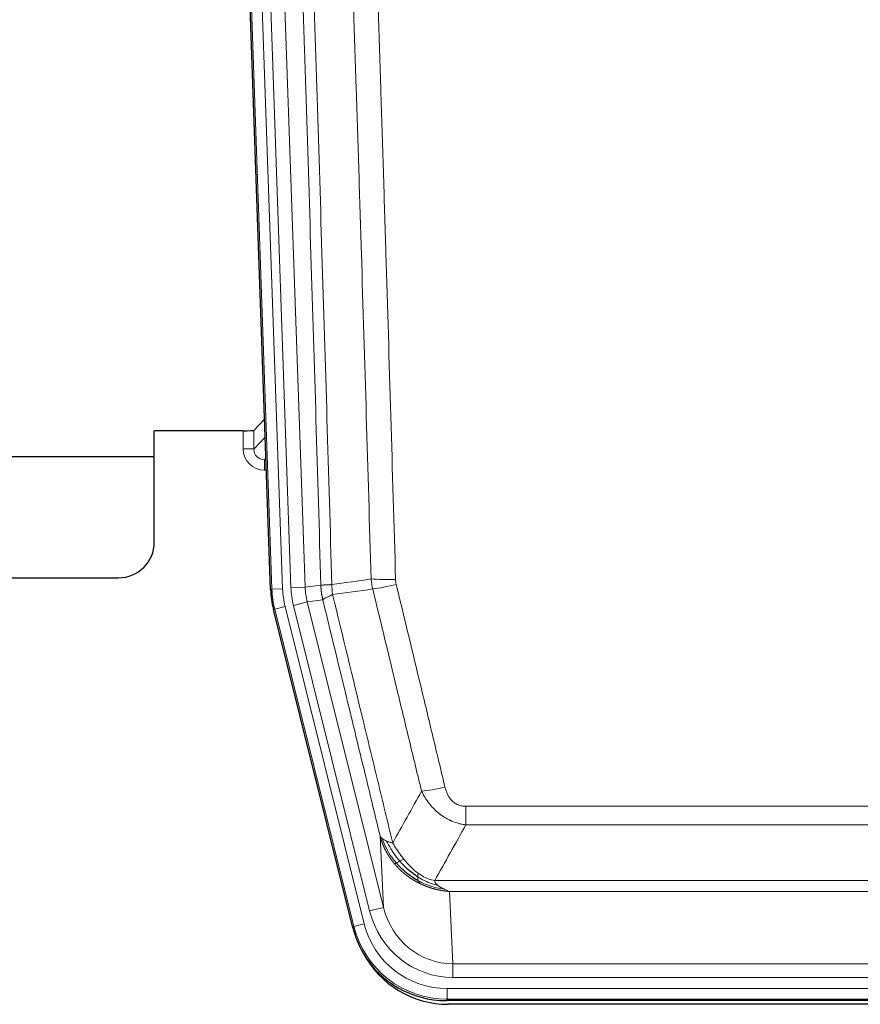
# Model space of a CAD drawing. Header units: inches. Extents: x 0 to 20790, y -12 to 14700.
# Tile 6 of 184: x 1399 to 1635, y 4855 to 5131. Entities that reach past the tile are written whole.
import ezdxf

# ---------------------------------------------------------------- set-up
doc = ezdxf.new("R2010")
doc.units = ezdxf.units.IN
doc.layers.add('1', color=7, linetype='Continuous', true_color=0xffffff)

msp = doc.modelspace()

# ---------------------------------------------------------------- linework, layer by layer
at = {"layer": '1', "color": 2, "linetype": 'Continuous', "lineweight": 25}
for p, q in [((1469.765, 4971.314), (1456.647, 5346.959)), ((1468.098, 5019.051), (1465.071, 5015.916)), ((1462.072, 5015.814), (1437.169, 5015.814)), ((1437.169, 4984.579), (1437.169, 5015.814)), ((1383.169, 5008.579), (1437.168, 5008.579)), ((1383.169, 4974.579), (1427.169, 4974.579)), ((1492.804, 4876.474), (1470.55, 4965.732)), ((1735.372, 4856.034), (1518.966, 4856.034)), ((1734.781, 4854.992), (1519.558, 4854.992))]:
    msp.add_line(p, q, dxfattribs=at)
at = {"layer": '1', "color": 110, "linetype": 'Continuous', "lineweight": 13}
for p, q in [((1470.139, 4971.366), (1457.028, 5346.809)), ((1460.022, 5346.914), (1473.133, 4971.471)), ((1462.413, 5345.972), (1475.48, 4971.801)), ((1466.406, 5346.111), (1479.472, 4971.94)), ((1462.062, 5010.767), (1462.072, 5015.814)), ((1465.071, 5015.916), (1465.06, 5010.685)), ((1465.06, 5010.685), (1468.274, 5014.013)), ((1468.48, 5008.12), (1468.053, 5007.677)), ((1468.053, 5007.677), (1468.053, 5004.758)), ((1468.053, 5007.677), (1468.495, 5007.677)), ((1468.053, 5004.758), (1468.597, 5004.758)), ((1479.472, 4971.94), (1483.848, 4972.555)), ((1469.765, 4971.314), (1470.139, 4971.366)), ((1473.133, 4971.471), (1470.139, 4971.366)), ((1475.48, 4971.801), (1479.472, 4971.94)), ((1473.83, 4966.509), (1470.923, 4965.784)), ((1473.83, 4966.509), (1496.004, 4877.574)), ((1476.177, 4966.839), (1480.053, 4967.805)), ((1497.529, 4881.201), (1476.177, 4966.839)), ((1484.405, 4968.417), (1480.053, 4967.805)), ((1480.053, 4967.805), (1501.405, 4882.167)), ((1470.923, 4965.784), (1470.55, 4965.732)), ((1493.097, 4876.849), (1470.923, 4965.784)), ((1524.498, 4905.281), (1524.498, 4910.522)), ((1524.498, 4910.522), (1729.84, 4910.522)), ((1729.84, 4905.281), (1524.498, 4905.281)), ((1501.405, 4882.167), (1500.447, 4902.222)), ((1515.766, 4889.662), (1738.572, 4889.662)), ((1734.459, 4886.632), (1519.879, 4886.632)), ((1519.879, 4886.632), (1520.848, 4866.353)), ((1497.529, 4881.201), (1501.405, 4882.167)), ((1492.804, 4876.474), (1493.097, 4876.849)), ((1496.004, 4877.574), (1493.097, 4876.849)), ((1520.848, 4862.489), (1520.848, 4866.353)), ((1520.848, 4866.353), (1733.491, 4866.353)), ((1733.491, 4862.489), (1520.848, 4862.489)), ((1519.259, 4856.409), (1519.259, 4859.405)), ((1519.259, 4859.405), (1735.079, 4859.405)), ((1519.259, 4856.409), (1518.966, 4856.034)), ((1735.079, 4856.409), (1519.259, 4856.409))]:
    msp.add_line(p, q, dxfattribs=at)
at = {"layer": '1', "color": 2, "linetype": 'Continuous', "lineweight": 25}
msp.add_arc((1427.169, 4984.579), 10, 270, 0, dxfattribs=at)
for centre, major_axis, ratio, start_param, end_param in [((1462.072, 5015.919), (-3, 0), 0.0349646, 1.5706703, 3.1078402), ((1496.785, 4972.265, 0), (26.774, 3.763), 0.9986144, 3.0370169, 3.2461684), ((1519.024, 4883.071, 0), (16.66, 21.323), 0.9977958, 2.4794378, 2.7643876), ((1519.024, 4883.071, 0), (16.66, 21.323), 0.9977958, 2.7643876, 3.8037475), ((1519.583, 4882.008, 0), (16.639, 21.297), 0.9990195, 2.7203481, 3.8043419)]:
    msp.add_ellipse(centre, major_axis=major_axis, ratio=ratio, start_param=start_param, end_param=end_param, dxfattribs=at)
at = {"layer": '1', "color": 110, "linetype": 'Continuous', "lineweight": 13}
for centre, major_axis, ratio, start_param, end_param in [((1468.065, 5010.767), (-3.237, -5.067), 0.9977321, 5.2798208, 6.8506171), ((1462.062, 5010.688), (-3, 0.006), 0.0261769, 3.175273, 4.7124429), ((1468.065, 5010.688), (-1.726, -2.474), 0.9943829, 5.3201387, 6.890935), ((1504.802, 4975.26), (-9.996, -0.288), 0.1133347, 0.8101184, 1.5675278), ((1504.99, 4973.854), (-9.719, -2.353), 0.1107863, 0.7983441, 1.5439815), ((1497.151, 4972.316), (-26.766, -3.762), 0.9989218, 6.1786096, 6.387761), ((1497.151, 4972.316, 0), (23.799, 3.345), 0.9986144, 3.0370169, 3.2461684), ((1499.498, 4972.646), (-23.799, -3.345), 0.9986144, 6.1786096, 6.387761), ((1499.498, 4972.646), (-19.844, -2.789), 0.9980617, 6.1786096, 6.387761), ((1518.651, 4917.279), (-9.722, -2.342), 0.1329353, 0.7958322, 1.5387903), ((1520.768, 4887.336, 0), (1.185, -24.82), 0.9658521, 4.9157844, 6.2370968), ((1520.768, 4887.336), (1.001, -20.961), 0.9530564, 4.9157844, 6.2370968), ((1519.31, 4883.438), (-16.651, -21.313), 0.9982842, 5.6210305, 6.9453401), ((1519.31, 4883.438, 0), (14.809, 18.954), 0.9977958, 2.4794378, 3.8037475)]:
    msp.add_ellipse(centre, major_axis=major_axis, ratio=ratio, start_param=start_param, end_param=end_param, dxfattribs=at)
for points, knots in [([(1474.709, 5345.519), (1475.28, 5329.965), (1476.408, 5298.855), (1478.053, 5252.19), (1479.119, 5221.08), (1479.908, 5197.747), (1480.299, 5186.081), (1480.75, 5172.47), (1480.943, 5166.637), (1481.071, 5162.748), (1481.135, 5160.804), (1481.454, 5151.082), (1481.833, 5139.419), (1482.271, 5125.816), (1482.458, 5119.987), (1482.582, 5116.102), (1482.644, 5114.159), (1483.2, 5096.676), (1484.173, 5065.62), (1485.583, 5019.11), (1486.492, 4988.152), (1486.938, 4972.686)], [0, 0, 0, 0, 0.125, 0.25, 0.375, 0.375, 0.4375, 0.46875, 0.484375, 0.484375, 0.5, 0.5, 0.5625, 0.59375, 0.609375, 0.609375, 0.625, 0.625, 0.75, 0.875, 1, 1, 1, 1]), ([(1483.848, 4972.555), (1483.404, 4987.965), (1482.498, 5018.811), (1481.091, 5065.152), (1480.121, 5096.096), (1479.566, 5113.515), (1479.505, 5115.451), (1479.381, 5119.322), (1479.195, 5125.13), (1478.758, 5138.684), (1478.38, 5150.305), (1478.062, 5159.991), (1477.998, 5161.929), (1477.87, 5165.804), (1477.678, 5171.616), (1477.228, 5185.178), (1476.838, 5196.802), (1476.052, 5220.051), (1474.988, 5251.049), (1473.348, 5297.547), (1472.223, 5328.545), (1471.653, 5344.044)], [0, 0, 0, 0, 0.125, 0.25, 0.375, 0.375, 0.390625, 0.390625, 0.40625, 0.4375, 0.5, 0.5, 0.515625, 0.515625, 0.53125, 0.5625, 0.625, 0.625, 0.75, 0.875, 1, 1, 1, 1]), ([(1497.935, 4974.24), (1497.496, 4989.459), (1496.605, 5019.921), (1495.683, 5050.431), (1494.98, 5073.331), (1494.744, 5080.967), (1494.267, 5096.246), (1494.027, 5103.888), (1493.301, 5126.824), (1492.809, 5142.121), (1492.185, 5161.25), (1492.059, 5165.076), (1491.808, 5172.728), (1491.429, 5184.207), (1491.046, 5195.685), (1490.274, 5218.641), (1489.23, 5249.25), (1487.621, 5295.165), (1486.519, 5325.775), (1485.96, 5341.081)], [0, 0, 0, 0, 0.125, 0.25, 0.25, 0.3125, 0.3125, 0.375, 0.375, 0.5, 0.5, 0.53125, 0.53125, 0.5625, 0.625, 0.625, 0.75, 0.875, 1, 1, 1, 1]), ([(1492.844, 5341.424), (1493.401, 5326.099), (1494.502, 5295.451), (1496.109, 5249.479), (1497.152, 5218.832), (1497.922, 5195.847), (1498.305, 5184.354), (1498.683, 5172.862), (1498.935, 5165.2), (1499.06, 5161.37), (1499.683, 5142.216), (1500.175, 5126.9), (1500.9, 5103.936), (1501.14, 5096.284), (1501.616, 5080.986), (1501.852, 5073.34), (1502.554, 5050.412), (1503.474, 5019.864), (1504.365, 4989.364), (1504.802, 4974.126)], [0, 0, 0, 0, 0.125, 0.25, 0.375, 0.375, 0.4375, 0.46875, 0.46875, 0.5, 0.5, 0.625, 0.625, 0.6875, 0.6875, 0.75, 0.75, 0.875, 1, 1, 1, 1]), ([(1483.848, 4972.555), (1483.849, 4972.555), (1483.851, 4972.555), (1483.854, 4972.554), (1483.858, 4972.554), (1483.861, 4972.554), (1483.865, 4972.554), (1483.869, 4972.553), (1483.873, 4972.553), (1483.878, 4972.553), (1483.883, 4972.552), (1483.888, 4972.552), (1483.893, 4972.552), (1483.899, 4972.552), (1483.905, 4972.551), (1483.911, 4972.551), (1483.917, 4972.551), (1483.924, 4972.551), (1483.931, 4972.551), (1483.938, 4972.55), (1483.945, 4972.55), (1483.953, 4972.55), (1483.961, 4972.55), (1483.969, 4972.55), (1483.977, 4972.549), (1483.986, 4972.549), (1483.995, 4972.549), (1484.004, 4972.549), (1484.013, 4972.549), (1484.023, 4972.549), (1484.033, 4972.549), (1484.043, 4972.549), (1484.053, 4972.549), (1484.064, 4972.548), (1484.075, 4972.548), (1484.086, 4972.548), (1484.097, 4972.548), (1484.109, 4972.548), (1484.121, 4972.548), (1484.133, 4972.548), (1484.145, 4972.548), (1484.158, 4972.548), (1484.17, 4972.548), (1484.184, 4972.548), (1484.197, 4972.548), (1484.211, 4972.548), (1484.224, 4972.548), (1484.238, 4972.548), (1484.253, 4972.548), (1484.267, 4972.549), (1484.282, 4972.549), (1484.297, 4972.549), (1484.313, 4972.549), (1484.328, 4972.549), (1484.344, 4972.549), (1484.36, 4972.549), (1484.376, 4972.55), (1484.393, 4972.55), (1484.409, 4972.55), (1484.426, 4972.55), (1484.444, 4972.55), (1484.461, 4972.551), (1484.479, 4972.551), (1484.497, 4972.551), (1484.515, 4972.551), (1484.533, 4972.552), (1484.552, 4972.552), (1484.571, 4972.552), (1484.59, 4972.553), (1484.609, 4972.553), (1484.629, 4972.553), (1484.649, 4972.554), (1484.669, 4972.554), (1484.689, 4972.555), (1484.71, 4972.555), (1484.731, 4972.555), (1484.758, 4972.556), (1484.792, 4972.557), (1484.832, 4972.558), (1484.874, 4972.559), (1484.916, 4972.56), (1484.96, 4972.562), (1485.004, 4972.563), (1485.049, 4972.565), (1485.094, 4972.566), (1485.14, 4972.568), (1485.188, 4972.57), (1485.235, 4972.572), (1485.284, 4972.574), (1485.334, 4972.577), (1485.384, 4972.579), (1485.435, 4972.582), (1485.486, 4972.584), (1485.539, 4972.587), (1485.592, 4972.59), (1485.646, 4972.593), (1485.701, 4972.596), (1485.756, 4972.599), (1485.812, 4972.603), (1485.869, 4972.606), (1485.926, 4972.61), (1485.984, 4972.614), (1486.043, 4972.618), (1486.103, 4972.622), (1486.163, 4972.626), (1486.224, 4972.63), (1486.286, 4972.634), (1486.348, 4972.639), (1486.411, 4972.644), (1486.475, 4972.648), (1486.539, 4972.653), (1486.604, 4972.658), (1486.669, 4972.663), (1486.735, 4972.669), (1486.802, 4972.674), (1486.87, 4972.68), (1486.915, 4972.684), (1486.938, 4972.686)], [0, 0, 0, 0, 0.0066687, 0.0133374, 0.0200061, 0.0266746, 0.0333432, 0.0400116, 0.0466801, 0.0533484, 0.0600168, 0.066685, 0.0733532, 0.0800214, 0.0866895, 0.0933575, 0.1000255, 0.1066935, 0.1133614, 0.1200292, 0.126697, 0.1333647, 0.1400324, 0.1467001, 0.1533676, 0.1600352, 0.1667026, 0.1733701, 0.1800374, 0.1867047, 0.193372, 0.2000392, 0.2067064, 0.2133735, 0.2200405, 0.2267075, 0.2333745, 0.2400414, 0.2467082, 0.253375, 0.2600418, 0.2667085, 0.2733751, 0.2800417, 0.2867082, 0.2933747, 0.3000412, 0.3067075, 0.3133739, 0.3200401, 0.3267064, 0.3333725, 0.3400387, 0.3467047, 0.3533708, 0.3600367, 0.3667026, 0.3733685, 0.3800343, 0.3867001, 0.3933658, 0.4000315, 0.4066971, 0.4133626, 0.4200281, 0.4266936, 0.433359, 0.4400243, 0.4466896, 0.4533549, 0.4600201, 0.4666852, 0.4733503, 0.4800154, 0.4866804, 0.4933453, 0.5000102, 0.5125098, 0.5250093, 0.5375088, 0.5500082, 0.5625077, 0.5750071, 0.5875066, 0.600006, 0.6125054, 0.6250049, 0.6375043, 0.6500037, 0.6625032, 0.6750026, 0.6875021, 0.7000016, 0.7125011, 0.7250006, 0.7375001, 0.7499997, 0.7624993, 0.7749989, 0.7874985, 0.7999982, 0.812498, 0.8249977, 0.8374975, 0.8499974, 0.8624973, 0.8749972, 0.8874972, 0.8999973, 0.9124974, 0.9249976, 0.9374978, 0.9499981, 0.9624985, 0.9749989, 0.9874994, 1, 1, 1, 1]), ([(1484.405, 4968.417), (1484.4, 4968.438), (1484.39, 4968.48), (1484.374, 4968.544), (1484.359, 4968.609), (1484.344, 4968.676), (1484.329, 4968.744), (1484.313, 4968.813), (1484.298, 4968.884), (1484.282, 4968.955), (1484.267, 4969.028), (1484.252, 4969.103), (1484.236, 4969.178), (1484.221, 4969.255), (1484.206, 4969.333), (1484.191, 4969.413), (1484.175, 4969.494), (1484.16, 4969.576), (1484.146, 4969.659), (1484.131, 4969.744), (1484.116, 4969.83), (1484.102, 4969.917), (1484.087, 4970.006), (1484.073, 4970.096), (1484.06, 4970.187), (1484.046, 4970.28), (1484.033, 4970.374), (1484.012, 4970.525), (1483.986, 4970.727), (1483.958, 4970.974), (1483.934, 4971.203), (1483.915, 4971.414), (1483.899, 4971.608), (1483.886, 4971.783), (1483.876, 4971.94), (1483.868, 4972.08), (1483.862, 4972.201), (1483.857, 4972.305), (1483.854, 4972.39), (1483.852, 4972.457), (1483.85, 4972.506), (1483.849, 4972.536), (1483.849, 4972.551), (1483.848, 4972.555)], [0, 0, 0, 0, 0.0155037, 0.0313049, 0.0474035, 0.0637997, 0.0804935, 0.097485, 0.1147743, 0.1323613, 0.1502462, 0.1684289, 0.1869096, 0.2056883, 0.224765, 0.2441397, 0.2638126, 0.2837835, 0.3040527, 0.32462, 0.3454856, 0.3666494, 0.3881116, 0.409872, 0.4319308, 0.454288, 0.4769435, 0.4998975, 0.5635611, 0.6228928, 0.6778927, 0.7285606, 0.7748966, 0.8169007, 0.8545729, 0.8879131, 0.9169214, 0.9415977, 0.9619421, 0.9779545, 0.989635, 0.9969835, 1, 1, 1, 1]), ([(1487.15, 4969.851), (1487.075, 4970.317), (1487.032, 4970.787), (1486.974, 4971.732), (1486.959, 4972.208), (1486.938, 4972.686)], [0, 0, 0, 0, 0.5, 0.5, 1, 1, 1, 1]), ([(1504.99, 4972.714), (1504.934, 4972.946), (1504.89, 4973.18), (1504.828, 4973.651), (1504.809, 4973.887), (1504.802, 4974.126)], [0, 0, 0, 0, 0.5, 0.5, 1, 1, 1, 1]), ([(1504.99, 4972.714), (1507.275, 4963.236), (1509.556, 4953.763), (1512.972, 4939.563), (1514.109, 4934.83), (1516.382, 4925.369), (1517.517, 4920.64), (1518.651, 4915.913)], [0, 0, 0, 0, 0.5, 0.5, 0.75, 0.75, 1, 1, 1, 1]), ([(1484.405, 4968.417), (1484.426, 4968.468), (1484.504, 4968.534), (1484.767, 4968.701), (1484.953, 4968.801), (1485.425, 4969.038), (1485.71, 4969.175), (1486.368, 4969.485), (1486.741, 4969.659), (1487.15, 4969.851)], [0, 0, 0, 0, 0.25, 0.25, 0.5, 0.5, 0.75, 0.75, 1, 1, 1, 1]), ([(1487.15, 4969.851), (1489.972, 4958.227), (1492.788, 4946.611), (1497.001, 4929.199), (1498.404, 4923.398), (1501.206, 4911.799), (1502.606, 4906.003), (1504.004, 4900.208)], [0, 0, 0, 0, 0.5, 0.5, 0.75, 0.75, 1, 1, 1, 1]), ([(1512.071, 4914.718), (1510.936, 4919.438), (1509.799, 4924.161), (1507.524, 4933.609), (1506.385, 4938.335), (1502.966, 4952.516), (1500.682, 4961.975), (1498.393, 4971.441)], [0, 0, 0, 0, 0.25, 0.25, 0.5, 0.5, 1, 1, 1, 1]), ([(1500.447, 4902.222), (1499.116, 4907.73), (1497.784, 4913.24), (1495.116, 4924.265), (1493.781, 4929.779), (1489.77, 4946.328), (1487.09, 4957.369), (1484.405, 4968.417)], [0, 0, 0, 0, 0.25, 0.25, 0.5, 0.5, 1, 1, 1, 1]), ([(1524.498, 4905.281), (1524.163, 4905.329), (1523.83, 4905.388), (1523.167, 4905.527), (1522.839, 4905.607), (1521.863, 4905.878), (1521.225, 4906.099), (1520.522, 4906.396), (1520.444, 4906.43), (1520.289, 4906.499), (1520.212, 4906.534), (1519.98, 4906.641), (1519.827, 4906.714), (1519.373, 4906.943), (1518.778, 4907.266), (1518.205, 4907.628), (1517.784, 4907.913), (1517.575, 4908.059), (1517.37, 4908.211), (1517.233, 4908.313), (1517.166, 4908.365), (1516.56, 4908.834), (1516.052, 4909.282), (1515.333, 4909.999), (1515.1, 4910.245), (1514.762, 4910.625), (1514.651, 4910.754), (1514.432, 4911.014), (1514.325, 4911.147), (1513.798, 4911.814), (1513.41, 4912.368), (1512.695, 4913.515), (1512.368, 4914.107), (1512.071, 4914.718)], [0, 0, 0, 0, 0.0625, 0.0625, 0.125, 0.125, 0.25, 0.25, 0.265625, 0.265625, 0.28125, 0.28125, 0.3125, 0.3125, 0.375, 0.4375, 0.4375, 0.46875, 0.484375, 0.484375, 0.5, 0.5, 0.625, 0.625, 0.6875, 0.6875, 0.71875, 0.71875, 0.75, 0.75, 0.875, 0.875, 1, 1, 1, 1]), ([(1524.498, 4910.522), (1524.315, 4910.522), (1524.133, 4910.53), (1523.769, 4910.561), (1523.589, 4910.585), (1523.234, 4910.651), (1523.058, 4910.692), (1522.712, 4910.791), (1522.541, 4910.85), (1522.33, 4910.936), (1522.288, 4910.953), (1522.204, 4910.99), (1522.08, 4911.046), (1521.958, 4911.107), (1521.719, 4911.234), (1521.412, 4911.421), (1521.124, 4911.638), (1520.951, 4911.783), (1520.917, 4911.813), (1520.849, 4911.873), (1520.815, 4911.903), (1520.715, 4911.996), (1520.65, 4912.059), (1520.461, 4912.252), (1520.341, 4912.386), (1520.115, 4912.664), (1520.008, 4912.807), (1519.805, 4913.102), (1519.709, 4913.254), (1519.596, 4913.449), (1519.574, 4913.488), (1519.53, 4913.567), (1519.509, 4913.607), (1519.445, 4913.727), (1519.404, 4913.807), (1519.285, 4914.049), (1519.212, 4914.213), (1519.075, 4914.543), (1519.011, 4914.711), (1518.835, 4915.218), (1518.735, 4915.562), (1518.651, 4915.913)], [0, 0, 0, 0, 0.0625, 0.0625, 0.125, 0.125, 0.1875, 0.1875, 0.25, 0.25, 0.265625, 0.265625, 0.28125, 0.3125, 0.3125, 0.375, 0.4375, 0.4375, 0.453125, 0.453125, 0.46875, 0.46875, 0.5, 0.5, 0.5625, 0.5625, 0.625, 0.625, 0.6875, 0.6875, 0.703125, 0.703125, 0.71875, 0.71875, 0.75, 0.75, 0.8125, 0.8125, 0.875, 0.875, 1, 1, 1, 1]), ([(1504.479, 4894.396), (1504.467, 4894.41), (1504.444, 4894.438), (1504.409, 4894.48), (1504.374, 4894.523), (1504.338, 4894.567), (1504.302, 4894.611), (1504.265, 4894.657), (1504.228, 4894.702), (1504.191, 4894.749), (1504.153, 4894.797), (1504.115, 4894.845), (1504.077, 4894.894), (1504.038, 4894.943), (1503.999, 4894.994), (1503.959, 4895.045), (1503.92, 4895.097), (1503.879, 4895.15), (1503.839, 4895.203), (1503.798, 4895.258), (1503.757, 4895.313), (1503.716, 4895.369), (1503.674, 4895.425), (1503.632, 4895.483), (1503.59, 4895.541), (1503.548, 4895.6), (1503.505, 4895.66), (1503.462, 4895.721), (1503.419, 4895.782), (1503.376, 4895.845), (1503.332, 4895.908), (1503.288, 4895.972), (1503.244, 4896.037), (1503.2, 4896.102), (1503.155, 4896.169), (1503.111, 4896.236), (1503.066, 4896.305), (1503.021, 4896.374), (1502.976, 4896.444), (1502.93, 4896.514), (1502.885, 4896.586), (1502.839, 4896.659), (1502.794, 4896.732), (1502.748, 4896.806), (1502.702, 4896.882), (1502.656, 4896.958), (1502.61, 4897.035), (1502.564, 4897.113), (1502.518, 4897.191), (1502.472, 4897.271), (1502.426, 4897.352), (1502.379, 4897.433), (1502.333, 4897.516), (1502.287, 4897.599), (1502.241, 4897.683), (1502.195, 4897.769), (1502.148, 4897.855), (1502.102, 4897.942), (1502.056, 4898.03), (1502.01, 4898.119), (1501.964, 4898.209), (1501.918, 4898.3), (1501.873, 4898.392), (1501.827, 4898.484), (1501.782, 4898.578), (1501.736, 4898.673), (1501.691, 4898.768), (1501.646, 4898.865), (1501.602, 4898.963), (1501.557, 4899.061), (1501.513, 4899.161), (1501.468, 4899.261), (1501.424, 4899.363), (1501.381, 4899.465), (1501.337, 4899.569), (1501.294, 4899.673), (1501.251, 4899.779), (1501.209, 4899.885), (1501.167, 4899.992), (1501.125, 4900.101), (1501.083, 4900.21), (1501.042, 4900.321), (1501.001, 4900.432), (1500.961, 4900.544), (1500.921, 4900.658), (1500.882, 4900.772), (1500.843, 4900.888), (1500.804, 4901.004), (1500.766, 4901.121), (1500.728, 4901.24), (1500.691, 4901.359), (1500.655, 4901.479), (1500.619, 4901.601), (1500.583, 4901.723), (1500.548, 4901.847), (1500.514, 4901.971), (1500.48, 4902.096), (1500.458, 4902.18), (1500.447, 4902.222)], [0, 0, 0, 0, 0.0060657, 0.012223, 0.0184718, 0.0248123, 0.0312443, 0.0377679, 0.0443831, 0.0510899, 0.0578883, 0.0647782, 0.0717598, 0.0788329, 0.0859977, 0.093254, 0.1006019, 0.1080414, 0.1155725, 0.1231952, 0.1309095, 0.1387154, 0.1466129, 0.1546019, 0.1626826, 0.1708549, 0.1791188, 0.1874742, 0.1959213, 0.20446, 0.2130903, 0.2218121, 0.2306256, 0.2395307, 0.2485274, 0.2576156, 0.2667955, 0.276067, 0.2854301, 0.2948848, 0.3044311, 0.314069, 0.3237985, 0.3336196, 0.3435324, 0.3535367, 0.3636326, 0.3738202, 0.3840993, 0.3944701, 0.4049324, 0.4154864, 0.426132, 0.4368691, 0.4476979, 0.4586183, 0.4696303, 0.480734, 0.4919292, 0.503216, 0.5145945, 0.5260645, 0.5376262, 0.5492795, 0.5610244, 0.5728609, 0.584789, 0.5968087, 0.60892, 0.621123, 0.6334175, 0.6458037, 0.6582815, 0.6708509, 0.6835119, 0.6962645, 0.7091087, 0.7220445, 0.735072, 0.748191, 0.7614017, 0.774704, 0.7880979, 0.8015834, 0.8151605, 0.8288293, 0.8425896, 0.8564416, 0.8703852, 0.8844204, 0.8985472, 0.9127656, 0.9270756, 0.9414773, 0.9559705, 0.9705554, 0.9852319, 1, 1, 1, 1]), ([(1500.447, 4902.222), (1500.504, 4902.079), (1500.587, 4901.942), (1500.8, 4901.681), (1500.931, 4901.557), (1501.086, 4901.44)], [0, 0, 0, 0, 0.5, 0.5, 1, 1, 1, 1]), ([(1504.969, 4894.626), (1504.534, 4895.136), (1504.124, 4895.666), (1502.594, 4897.848), (1501.699, 4899.627), (1501.086, 4901.44)], [0, 0, 0, 0, 0.25, 0.25, 1, 1, 1, 1]), ([(1501.086, 4901.44), (1501.243, 4901.314), (1501.423, 4901.195), (1501.827, 4900.971), (1502.051, 4900.866), (1502.297, 4900.768)], [0, 0, 0, 0, 0.5, 0.5, 1, 1, 1, 1]), ([(1505.955, 4895.153), (1505.583, 4895.585), (1505.227, 4896.029), (1503.866, 4897.848), (1502.995, 4899.302), (1502.297, 4900.768)], [0, 0, 0, 0, 0.25, 0.25, 1, 1, 1, 1]), ([(1502.297, 4900.768), (1502.543, 4900.661), (1502.809, 4900.561), (1503.379, 4900.375), (1503.683, 4900.288), (1504.004, 4900.208)], [0, 0, 0, 0, 0.5, 0.5, 1, 1, 1, 1]), ([(1507.179, 4895.602), (1506.88, 4895.972), (1506.59, 4896.35), (1505.463, 4897.88), (1504.697, 4899.068), (1504.004, 4900.208)], [0, 0, 0, 0, 0.25, 0.25, 1, 1, 1, 1]), ([(1504.969, 4894.626), (1505, 4894.643), (1505.032, 4894.661), (1505.167, 4894.736), (1505.28, 4894.799), (1505.529, 4894.935), (1505.665, 4895.007), (1505.857, 4895.104), (1505.906, 4895.129), (1505.955, 4895.153)], [0, 0, 0, 0, 0.125, 0.125, 0.5, 0.5, 0.875, 0.875, 1, 1, 1, 1]), ([(1505.955, 4895.153), (1506.054, 4895.201), (1506.155, 4895.249), (1506.412, 4895.363), (1506.569, 4895.427), (1506.88, 4895.534), (1507.033, 4895.576), (1507.179, 4895.602)], [0, 0, 0, 0, 0.25, 0.25, 0.625, 0.625, 1, 1, 1, 1]), ([(1511.149, 4891.723), (1510.968, 4891.854), (1510.79, 4891.989), (1510.083, 4892.548), (1509.568, 4893.007), (1508.574, 4893.989), (1508.095, 4894.51), (1507.48, 4895.234), (1507.329, 4895.417), (1507.179, 4895.602)], [0, 0, 0, 0, 0.125, 0.125, 0.5, 0.5, 0.875, 0.875, 1, 1, 1, 1]), ([(1504.479, 4894.396), (1504.515, 4894.402), (1504.557, 4894.417), (1504.663, 4894.462), (1504.725, 4894.494), (1504.851, 4894.561), (1504.907, 4894.592), (1504.969, 4894.626)], [0, 0, 0, 0, 0.375, 0.375, 0.75, 0.75, 1, 1, 1, 1]), ([(1511.482, 4888.913), (1511.46, 4888.924), (1511.416, 4888.946), (1511.35, 4888.979), (1511.284, 4889.012), (1511.218, 4889.045), (1511.152, 4889.079), (1511.086, 4889.113), (1511.019, 4889.148), (1510.953, 4889.183), (1510.887, 4889.218), (1510.82, 4889.253), (1510.754, 4889.289), (1510.687, 4889.325), (1510.621, 4889.361), (1510.554, 4889.398), (1510.488, 4889.435), (1510.421, 4889.472), (1510.354, 4889.51), (1510.287, 4889.548), (1510.221, 4889.586), (1510.154, 4889.625), (1510.087, 4889.664), (1510.02, 4889.703), (1509.953, 4889.743), (1509.886, 4889.783), (1509.819, 4889.823), (1509.752, 4889.864), (1509.685, 4889.905), (1509.618, 4889.946), (1509.551, 4889.988), (1509.484, 4890.03), (1509.417, 4890.072), (1509.35, 4890.115), (1509.283, 4890.158), (1509.216, 4890.202), (1509.148, 4890.245), (1509.081, 4890.289), (1509.014, 4890.334), (1508.947, 4890.379), (1508.88, 4890.424), (1508.813, 4890.47), (1508.746, 4890.516), (1508.679, 4890.562), (1508.612, 4890.608), (1508.545, 4890.655), (1508.478, 4890.703), (1508.411, 4890.751), (1508.344, 4890.799), (1508.277, 4890.847), (1508.21, 4890.896), (1508.143, 4890.945), (1508.076, 4890.995), (1508.009, 4891.045), (1507.943, 4891.095), (1507.876, 4891.146), (1507.809, 4891.197), (1507.743, 4891.249), (1507.676, 4891.3), (1507.61, 4891.353), (1507.543, 4891.405), (1507.477, 4891.458), (1507.411, 4891.512), (1507.344, 4891.565), (1507.278, 4891.62), (1507.212, 4891.674), (1507.146, 4891.729), (1507.08, 4891.784), (1507.014, 4891.84), (1506.948, 4891.896), (1506.883, 4891.953), (1506.817, 4892.009), (1506.752, 4892.067), (1506.686, 4892.124), (1506.621, 4892.182), (1506.556, 4892.241), (1506.49, 4892.3), (1506.425, 4892.359), (1506.36, 4892.419), (1506.296, 4892.479), (1506.231, 4892.539), (1506.166, 4892.6), (1506.102, 4892.661), (1506.038, 4892.723), (1505.973, 4892.785), (1505.909, 4892.847), (1505.845, 4892.91), (1505.782, 4892.973), (1505.718, 4893.037), (1505.654, 4893.101), (1505.591, 4893.166), (1505.528, 4893.23), (1505.465, 4893.296), (1505.402, 4893.361), (1505.339, 4893.427), (1505.276, 4893.494), (1505.214, 4893.561), (1505.152, 4893.628), (1505.09, 4893.696), (1505.028, 4893.764), (1504.966, 4893.833), (1504.904, 4893.902), (1504.843, 4893.971), (1504.782, 4894.041), (1504.721, 4894.111), (1504.66, 4894.182), (1504.599, 4894.253), (1504.539, 4894.324), (1504.499, 4894.372), (1504.479, 4894.396)], [0, 0, 0, 0, 0.0082024, 0.0164263, 0.0246716, 0.0329384, 0.0412265, 0.0495362, 0.0578672, 0.0662198, 0.0745938, 0.0829892, 0.0914062, 0.0998446, 0.1083045, 0.1167859, 0.1252887, 0.1338131, 0.1423589, 0.1509263, 0.1595151, 0.1681255, 0.1767574, 0.1854108, 0.1940858, 0.2027822, 0.2115002, 0.2202398, 0.2290008, 0.2377835, 0.2465876, 0.2554134, 0.2642606, 0.2731295, 0.2820199, 0.2909319, 0.2998654, 0.3088206, 0.3177973, 0.3267956, 0.3358154, 0.3448569, 0.35392, 0.3630047, 0.3721109, 0.3812388, 0.3903883, 0.3995594, 0.4087522, 0.4179665, 0.4272025, 0.4364601, 0.4457393, 0.4550402, 0.4643627, 0.4737069, 0.4830727, 0.4924601, 0.5018692, 0.5113, 0.5207524, 0.5302265, 0.5397222, 0.5492397, 0.5587788, 0.5683395, 0.577922, 0.5875261, 0.5971519, 0.6067994, 0.6164686, 0.6261595, 0.6358721, 0.6456064, 0.6553624, 0.6651401, 0.6749395, 0.6847606, 0.6946034, 0.704468, 0.7143542, 0.7242622, 0.734192, 0.7441434, 0.7541166, 0.7641115, 0.7741282, 0.7841666, 0.7942268, 0.8043087, 0.8144123, 0.8245377, 0.8346848, 0.8448538, 0.8550444, 0.8652568, 0.875491, 0.885747, 0.8960247, 0.9063242, 0.9166455, 0.9269886, 0.9373534, 0.9477401, 0.9581485, 0.9685787, 0.9790306, 0.9895044, 1, 1, 1, 1]), ([(1510.998, 4890.742), (1510.997, 4890.84), (1510.998, 4890.937), (1511.012, 4891.171), (1511.028, 4891.305), (1511.076, 4891.541), (1511.108, 4891.644), (1511.149, 4891.723)], [0, 0, 0, 0, 0.25, 0.25, 0.625, 0.625, 1, 1, 1, 1]), ([(1516.637, 4888.324), (1515.227, 4888.644), (1513.79, 4889.185), (1511.92, 4890.178), (1511.456, 4890.449), (1510.998, 4890.742)], [0, 0, 0, 0, 0.75, 0.75, 1, 1, 1, 1]), ([(1511.167, 4889.626), (1511.155, 4889.666), (1511.143, 4889.707), (1511.099, 4889.876), (1511.07, 4890.012), (1511.026, 4890.297), (1511.011, 4890.446), (1511.001, 4890.643), (1510.999, 4890.692), (1510.998, 4890.742)], [0, 0, 0, 0, 0.125, 0.125, 0.5, 0.5, 0.875, 0.875, 1, 1, 1, 1]), ([(1515.766, 4889.662), (1514.546, 4889.875), (1513.37, 4890.34), (1511.876, 4891.22), (1511.509, 4891.462), (1511.149, 4891.723)], [0, 0, 0, 0, 0.75, 0.75, 1, 1, 1, 1]), ([(1511.482, 4888.913), (1511.448, 4888.972), (1511.409, 4889.041), (1511.327, 4889.203), (1511.284, 4889.295), (1511.217, 4889.47), (1511.191, 4889.546), (1511.167, 4889.626)], [0, 0, 0, 0, 0.375, 0.375, 0.75, 0.75, 1, 1, 1, 1]), ([(1518.308, 4887.323), (1516.536, 4887.546), (1514.707, 4888.029), (1512.333, 4889.034), (1511.745, 4889.316), (1511.167, 4889.626)], [0, 0, 0, 0, 0.75, 0.75, 1, 1, 1, 1]), ([(1516.637, 4888.324), (1516.519, 4888.42), (1516.409, 4888.52), (1516.16, 4888.779), (1516.035, 4888.943), (1515.849, 4889.289), (1515.788, 4889.47), (1515.766, 4889.662)], [0, 0, 0, 0, 0.25, 0.25, 0.625, 0.625, 1, 1, 1, 1]), ([(1519.879, 4886.632), (1519.857, 4886.634), (1519.813, 4886.637), (1519.746, 4886.642), (1519.68, 4886.648), (1519.613, 4886.654), (1519.547, 4886.66), (1519.48, 4886.666), (1519.413, 4886.672), (1519.346, 4886.678), (1519.278, 4886.685), (1519.211, 4886.692), (1519.144, 4886.699), (1519.076, 4886.707), (1519.009, 4886.714), (1518.941, 4886.722), (1518.873, 4886.73), (1518.805, 4886.738), (1518.737, 4886.747), (1518.669, 4886.755), (1518.601, 4886.764), (1518.533, 4886.773), (1518.464, 4886.782), (1518.396, 4886.792), (1518.327, 4886.802), (1518.259, 4886.812), (1518.19, 4886.822), (1518.121, 4886.832), (1518.052, 4886.843), (1517.983, 4886.854), (1517.914, 4886.865), (1517.845, 4886.876), (1517.776, 4886.888), (1517.706, 4886.899), (1517.637, 4886.911), (1517.568, 4886.924), (1517.498, 4886.936), (1517.428, 4886.949), (1517.359, 4886.962), (1517.289, 4886.975), (1517.219, 4886.988), (1517.149, 4887.002), (1517.079, 4887.016), (1517.009, 4887.03), (1516.939, 4887.044), (1516.868, 4887.059), (1516.798, 4887.074), (1516.728, 4887.089), (1516.657, 4887.104), (1516.586, 4887.12), (1516.516, 4887.136), (1516.445, 4887.152), (1516.374, 4887.168), (1516.304, 4887.185), (1516.233, 4887.201), (1516.162, 4887.218), (1516.091, 4887.236), (1516.02, 4887.253), (1515.949, 4887.271), (1515.878, 4887.289), (1515.806, 4887.308), (1515.735, 4887.326), (1515.664, 4887.345), (1515.592, 4887.364), (1515.521, 4887.384), (1515.45, 4887.403), (1515.378, 4887.423), (1515.306, 4887.443), (1515.235, 4887.464), (1515.163, 4887.485), (1515.091, 4887.506), (1515.02, 4887.527), (1514.948, 4887.548), (1514.876, 4887.57), (1514.804, 4887.592), (1514.732, 4887.614), (1514.66, 4887.637), (1514.588, 4887.66), (1514.516, 4887.683), (1514.444, 4887.707), (1514.372, 4887.73), (1514.3, 4887.754), (1514.228, 4887.778), (1514.156, 4887.803), (1514.084, 4887.828), (1514.012, 4887.853), (1513.939, 4887.878), (1513.867, 4887.904), (1513.795, 4887.93), (1513.723, 4887.956), (1513.65, 4887.982), (1513.578, 4888.009), (1513.506, 4888.036), (1513.434, 4888.064), (1513.361, 4888.091), (1513.289, 4888.119), (1513.216, 4888.147), (1513.144, 4888.176), (1513.072, 4888.205), (1512.999, 4888.234), (1512.927, 4888.263), (1512.855, 4888.293), (1512.782, 4888.323), (1512.71, 4888.353), (1512.638, 4888.384), (1512.565, 4888.414), (1512.493, 4888.446), (1512.421, 4888.477), (1512.348, 4888.509), (1512.276, 4888.541), (1512.204, 4888.573), (1512.131, 4888.606), (1512.059, 4888.639), (1511.987, 4888.672), (1511.915, 4888.706), (1511.842, 4888.739), (1511.77, 4888.774), (1511.698, 4888.808), (1511.626, 4888.843), (1511.554, 4888.878), (1511.506, 4888.901), (1511.482, 4888.913)], [0, 0, 0, 0, 0.007775, 0.0155603, 0.0233558, 0.0311618, 0.038978, 0.0468046, 0.0546416, 0.0624889, 0.0703466, 0.0782147, 0.0860931, 0.093982, 0.1018813, 0.109791, 0.1177112, 0.1256417, 0.1335828, 0.1415343, 0.1494962, 0.1574687, 0.1654516, 0.173445, 0.1814489, 0.1894634, 0.1974883, 0.2055238, 0.2135699, 0.2216264, 0.2296936, 0.2377713, 0.2458596, 0.2539585, 0.2620679, 0.270188, 0.2783187, 0.28646, 0.2946119, 0.3027745, 0.3109477, 0.3191316, 0.3273261, 0.3355314, 0.3437472, 0.3519738, 0.3602111, 0.3684591, 0.3767178, 0.3849872, 0.3932673, 0.4015582, 0.4098598, 0.4181722, 0.4264954, 0.4348293, 0.443174, 0.4515295, 0.4598958, 0.4682728, 0.4766607, 0.4850594, 0.493469, 0.5018893, 0.5103206, 0.5187626, 0.5272155, 0.5356793, 0.544154, 0.5526395, 0.561136, 0.5696433, 0.5781615, 0.5866906, 0.5952307, 0.6037817, 0.6123436, 0.6209165, 0.6295003, 0.638095, 0.6467007, 0.6553174, 0.6639451, 0.6725838, 0.6812334, 0.6898941, 0.6985657, 0.7072484, 0.7159421, 0.7246468, 0.7333625, 0.7420893, 0.7508272, 0.759576, 0.768336, 0.777107, 0.7858891, 0.7946823, 0.8034866, 0.812302, 0.8211284, 0.829966, 0.8388147, 0.8476746, 0.8565455, 0.8654276, 0.8743209, 0.8832252, 0.8921408, 0.9010675, 0.9100054, 0.9189544, 0.9279147, 0.9368861, 0.9458688, 0.9548626, 0.9638676, 0.9728839, 0.9819114, 0.9909501, 1, 1, 1, 1]), ([(1518.308, 4887.323), (1518.235, 4887.359), (1518.161, 4887.395), (1517.864, 4887.542), (1517.643, 4887.66), (1517.215, 4887.91), (1517.01, 4888.042), (1516.758, 4888.228), (1516.696, 4888.275), (1516.637, 4888.324)], [0, 0, 0, 0, 0.125, 0.125, 0.5, 0.5, 0.875, 0.875, 1, 1, 1, 1]), ([(1519.879, 4886.632), (1519.727, 4886.698), (1519.551, 4886.772), (1519.168, 4886.935), (1518.961, 4887.025), (1518.603, 4887.185), (1518.456, 4887.253), (1518.308, 4887.323)], [0, 0, 0, 0, 0.375, 0.375, 0.75, 0.75, 1, 1, 1, 1])]:
    msp.add_open_spline(points, degree=3, knots=knots, dxfattribs=at)
for points in [[(1486.938, 4972.686), (1490.603, 4973.206), (1494.268, 4973.724), (1497.935, 4974.24)], [(1498.393, 4971.441), (1498.281, 4971.9), (1498.092, 4972.827), (1497.975, 4973.767), (1497.935, 4974.24)], [(1498.393, 4971.441), (1494.645, 4970.913), (1490.897, 4970.383), (1487.15, 4969.851)], [(1504.004, 4900.208), (1506.678, 4905.049), (1509.367, 4909.886), (1512.071, 4914.718)], [(1524.498, 4905.281), (1521.57, 4900.08), (1518.659, 4894.874), (1515.766, 4889.662)]]:
    msp.add_open_spline(points, degree=3, dxfattribs=at)
at = {"layer": '1', "color": 2, "linetype": 'Continuous', "lineweight": 25}
for points in [[(1510.998, 4890.742), (1510.769, 4890.888), (1510.542, 4891.039), (1509.641, 4891.665), (1508.981, 4892.181), (1507.712, 4893.292), (1507.102, 4893.888), (1506.33, 4894.724), (1506.141, 4894.937), (1505.955, 4895.153)], [(1511.167, 4889.626), (1510.878, 4889.781), (1510.592, 4889.943), (1509.458, 4890.621), (1508.634, 4891.193), (1507.07, 4892.453), (1506.328, 4893.14), (1505.41, 4894.12), (1505.187, 4894.371), (1504.969, 4894.626)]]:
    msp.add_open_spline(points, degree=3, knots=[0, 0, 0, 0, 0.125, 0.125, 0.5, 0.5, 0.875, 0.875, 1, 1, 1, 1], dxfattribs=at)

doc.saveas('drawing.dxf')
